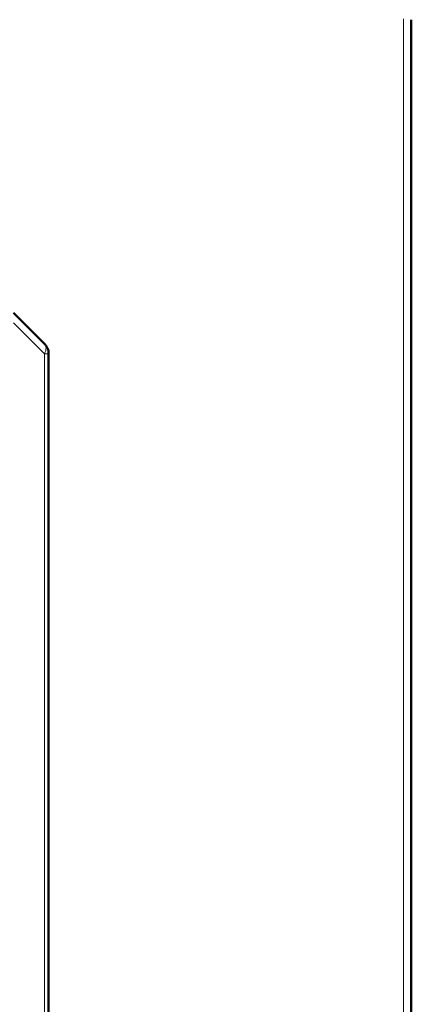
# Model space of a CAD drawing. Header units: millimetres. Extents: x 0 to 594, y 0 to 420.
# Tile 10 of 13: x 165 to 198, y 225 to 309. Entities that reach past the tile are written whole.
import ezdxf

# ---------------------------------------------------------------- set-up
doc = ezdxf.new("R2010")
doc.units = ezdxf.units.MM
doc.styles.add('SLDTEXTSTYLE0', font='TXT', dxfattribs={"width": 0.7, "bigfont": 'bigfont'})
doc.styles.add('SLDTEXTSTYLE1', font='TXT', dxfattribs={"width": 0.7})
doc.dimstyles.new('SLDDIMSTYLE0', dxfattribs={"dimtxt": 5, "dimasz": 5, "dimexe": 0, "dimexo": 0.0625, "dimgap": 1.25, "dimtad": 2, "dimdec": 1, "dimlfac": 2.5, "dimrnd": 1e-09, "dimzin": 12, "dimdsep": 46, "dimtxsty": 'SLDTEXTSTYLE1', "dimsah": 1, "dimcen": 0.09, "dimadec": 0, "dimazin": 3, "dimtfac": 1, "dimtdec": 3, "dimtofl": 0, "dimtmove": 0, "dimatfit": 3, "dimfxl": 1, "dimfrac": 2, "dimtolj": 1, "dimtzin": 12, "dimarcsym": 0})

# ---------------------------------------------------------------- blocks, each defined once
blk = doc.blocks.new('_D')
at = {"color": 7, "linetype": 'Continuous', "lineweight": 0}
for p, q in [((74.499, 309.432), (74.499, 357.385)), ((198.479, 310.195), (198.479, 357.385)), ((74.499, 356.385), (198.479, 356.385))]:
    blk.add_line(p, q, dxfattribs=at)
at = {"color": 7, "linetype": 'Continuous', "lineweight": 18}
for points in [[(74.499, 356.385), (79.499, 355.616), (79.499, 357.154)], [(198.479, 356.385), (193.479, 357.154), (193.479, 355.616)]]:
    blk.add_solid(points, dxfattribs=at)
at = {"color": 7, "linetype": 'Continuous', "lineweight": 18, "insert": (134.534, 362.83), "char_height": 5, "attachment_point": 1, "style": 'SLDTEXTSTYLE0'}
blk.add_mtext('Ш', dxfattribs=at)

msp = doc.modelspace()

# ---------------------------------------------------------------- linework, layer by layer
at = {"color": 9, "linetype": 'Continuous', "lineweight": 18}
for p, q in [((197.819, 134.865), (197.819, 309.505)), ((167.148, 280.888), (164.499, 283.537)), ((167.148, 198.882), (167.148, 280.888)), ((167.499, 280.888), (167.148, 280.888))]:
    msp.add_line(p, q, dxfattribs=at)
at = {"color": 7, "linetype": 'Continuous', "lineweight": 50}
for p, q in [((198.499, 134.948), (198.499, 309.422)), ((167.148, 281.737), (164.499, 284.385)), ((167.499, 198.882), (167.499, 280.888))]:
    msp.add_line(p, q, dxfattribs=at)
msp.add_open_spline([(167.148, 281.737), (167.2, 281.678), (167.305, 281.56), (167.414, 281.35), (167.486, 281.124), (167.495, 280.967), (167.499, 280.888)], degree=3, dxfattribs=at)
at = {"color": 9, "linetype": 'Continuous', "lineweight": 18}
msp.add_open_spline([(167.148, 280.888), (167.185, 280.974), (167.259, 281.145), (167.289, 281.383), (167.259, 281.591), (167.185, 281.688), (167.148, 281.737)], degree=3, dxfattribs=at)

# ---------------------------------------------------------------- dimensions: what is measured, and where the dimension line sits
at = {"color": 7, "linetype": 'Continuous', "lineweight": 18}
dim = msp.add_linear_dim(base=(198.479, 356.385), p1=(74.499, 309.422), p2=(198.479, 310.185), text='Ш', dimstyle='SLDDIMSTYLE0', dxfattribs=at)
dim.commit()
dim.dimension.update_dxf_attribs({"geometry": '_D', "text_midpoint": (136.489, 356.385), "dimtype": 160})

doc.saveas('drawing.dxf')
